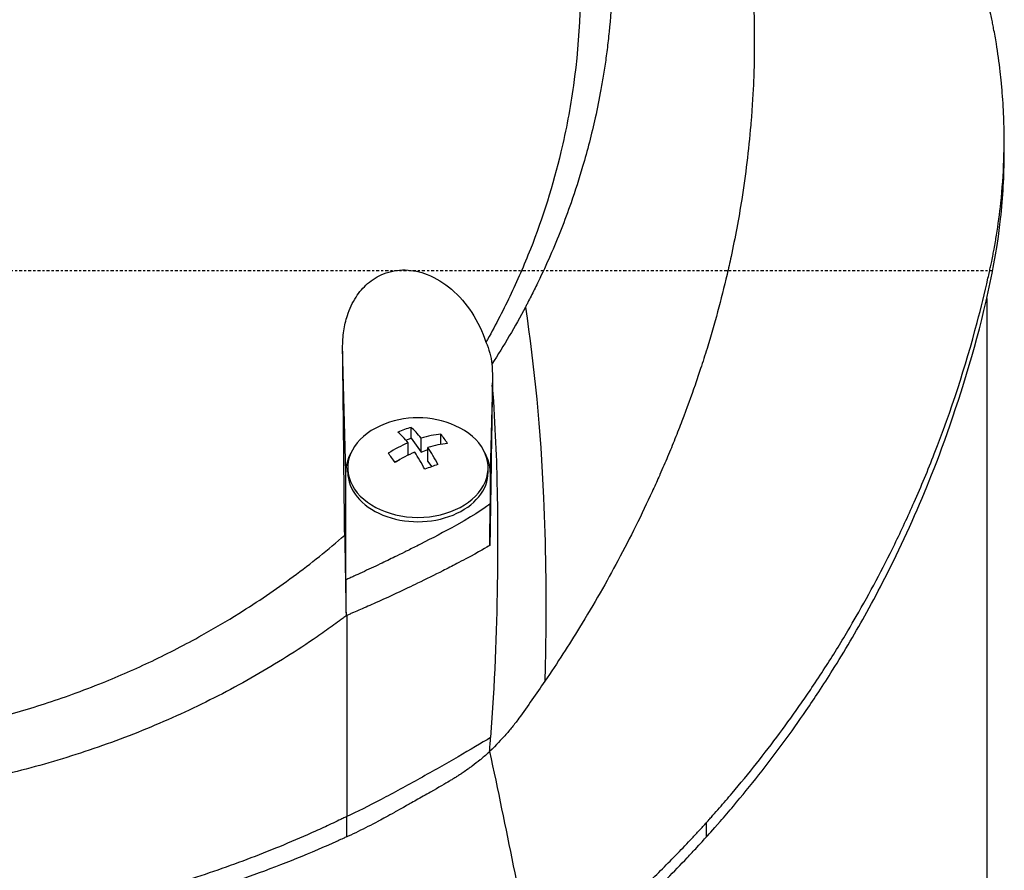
# Model space of a CAD drawing. Header units: millimetres. Extents: x 0 to 4378, y 0 to 2376.
# Tile 137 of 256: x 789 to 837, y 1167 to 1209. Entities that reach past the tile are written whole.
import ezdxf

# ---------------------------------------------------------------- set-up
doc = ezdxf.new("R2010")
doc.units = ezdxf.units.MM
doc.header["$LTSCALE"] = 0.2
doc.linetypes.add('CENTER2', pattern=[1.125, 0.75, -0.125, 0.125, -0.125])
doc.layers.add('02_Center Line', color=1, linetype='CENTER2')

# ---------------------------------------------------------------- blocks, each defined once
blk = doc.blocks.new('A$C2009cf2c')
for p, q in [((59.86, 599.939), (59.86, 600.646)), ((59, 592.852), (59, 520)), ((27.495, 584.319), (27.345, 590.416)), ((34.704, 588.71), (34.595, 584.319)), ((30.708, 585.985), (30.708, 586.513)), ((32.171, 585.679), (32.171, 586.178)), ((30.445, 585.89), (30.708, 585.985)), ((30.557, 585.146), (30.557, 585.754)), ((30.708, 585.985), (31.203, 585.301)), ((31.203, 585.301), (31.203, 585.987)), ((31.203, 585.301), (31.533, 585.42)), ((31.533, 584.844), (31.533, 585.531)), ((29.893, 584.827), (30.115, 584.907)), ((31.533, 584.844), (31.72, 584.586)), ((27.495, 579.022), (27.495, 584.319)), ((27.595, 584.319), (27.595, 584.532)), ((34.495, 584.319), (34.495, 584.532)), ((34.595, 584.319), (34.595, 582.753)), ((27.545, 566.396), (27.545, 567.39)), ((45.228, 566.391), (45.228, 567.098))]:
    blk.add_line(p, q)
for centre, radius, start, end in [((31.045, 582.467), 4.52, 66.0014, 113.9986), ((43.954, 582.833), 3.957, 89.2207, 89.2256), ((43.954, 582.833), 3.457, 92.3579, 92.3633), ((43.954, 582.833), 3.011, 96.2205, 96.2266), ((43.954, 582.833), 1.5, 163.3585, 163.3929), ((43.954, 582.833), 1.5, 147.5083, 147.5459), ((43.954, 582.833), 3.011, 214.6776, 214.6785), ((43.954, 582.833), 3.457, 218.5516, 218.5522), ((43.954, 582.833), 3.957, 221.702, 221.7024), ((0, 594.2), 41.225, 322.8146, 322.8158)]:
    blk.add_arc(centre, radius, start, end)
for centre, major_axis, ratio, start_param, end_param in [((31.045, 584.532), (-3.45, 0), 0.707107, 5.274295, 10.433668), ((30.385, 583.38), (-3.469, -2.508), 0.62957, 4.200364, 4.369936), ((30.723, 582.35), (1.532, -4.237), 0.321934, 2.378806, 2.625953), ((31.368, 582.584), (-1.532, 4.237), 0.321934, 5.520399, 5.767545), ((30.88, 582.695), (-3.65, -2.64), 0.62957, 3.95745, 4.204596), ((32.336, 582.934), (-1.456, 4.026), 0.321934, 5.355059, 5.524631), ((30.88, 582.695), (-3.65, -2.64), 0.62957, 4.365704, 4.612851), ((31.21, 582.239), (3.65, 2.64), 0.62957, 0.815857, 1.063004), ((31.045, 584.319), (-3.55, 0), 0.707107, 5.903228, 6.283194), ((29.754, 582), (1.456, -4.026), 0.321934, 2.213467, 2.383038), ((31.21, 582.239), (3.65, 2.64), 0.62957, 1.224111, 1.471258), ((30.723, 582.35), (1.532, -4.237), 0.321934, 1.970552, 2.217699), ((31.368, 582.584), (-1.532, 4.237), 0.321934, 5.112145, 5.359291), ((31.045, 584.319), (3.55, 0), 0.707107, 0.000009, 0.379982), ((31.705, 581.554), (3.469, 2.508), 0.62957, 1.058772, 1.228343), ((31.045, 584.319), (-3.45, 0), 0.707107, 0, 3.141593), ((-117.941, 599.415), (107.628, -121.627), 0.89342, 0.714765, 0.719272)]:
    blk.add_ellipse(centre, major_axis=major_axis, ratio=ratio, start_param=start_param, end_param=end_param)
for points, knots in [([(-0.102, 651.991), (0.156, 651.991), (0.426, 651.989), (0.708, 651.985), (0.969, 651.981), (1.24, 651.974), (1.522, 651.965), (2.03, 651.949), (2.571, 651.923), (3.144, 651.885), (3.658, 651.85), (4.197, 651.806), (4.762, 651.749), (5.279, 651.698), (5.816, 651.635), (6.375, 651.56), (6.892, 651.491), (7.427, 651.411), (7.98, 651.318), (8.497, 651.231), (9.029, 651.133), (9.575, 651.022), (10.58, 650.818), (11.633, 650.572), (12.731, 650.273), (12.936, 650.217), (13.143, 650.159), (13.351, 650.099), (13.946, 649.928), (14.776, 649.679), (15.827, 649.315), (16.69, 649.016), (17.702, 648.638), (18.847, 648.151), (19.745, 647.769), (20.726, 647.32), (21.777, 646.785), (22.671, 646.331), (23.617, 645.815), (24.604, 645.226), (24.965, 645.011), (25.332, 644.785), (25.703, 644.55), (26.248, 644.205), (26.785, 643.848), (27.314, 643.482), (28.197, 642.871), (29.058, 642.23), (29.896, 641.561), (30.318, 641.224), (30.733, 640.88), (31.143, 640.53), (31.547, 640.184), (31.945, 639.832), (32.336, 639.473), (33.125, 638.75), (33.888, 638), (34.625, 637.226), (34.993, 636.839), (35.354, 636.446), (35.709, 636.047), (35.783, 635.963), (35.857, 635.879), (35.931, 635.795), (36.024, 635.689), (36.303, 635.373), (36.752, 634.833), (37.025, 634.503), (37.361, 634.089), (37.752, 633.585), (38.042, 633.21), (38.363, 632.785), (38.709, 632.306), (38.858, 632.099), (39.012, 631.882), (39.17, 631.655), (39.317, 631.445), (39.468, 631.225), (39.621, 630.997), (39.741, 630.818), (39.863, 630.635), (39.986, 630.445), (40.157, 630.185), (40.324, 629.922), (40.489, 629.658), (40.63, 629.433), (40.768, 629.206), (40.905, 628.979), (41.042, 628.751), (41.177, 628.522), (41.31, 628.293), (41.447, 628.057), (41.587, 627.809), (41.717, 627.576), (41.839, 627.358), (41.951, 627.154), (42.086, 626.901), (42.22, 626.649), (42.377, 626.35), (42.524, 626.064), (42.67, 625.777), (42.806, 625.503), (42.944, 625.218), (43.044, 625.011), (43.143, 624.805), (43.24, 624.598), (43.276, 624.52), (43.312, 624.442), (43.348, 624.364), (43.48, 624.078), (43.609, 623.79), (43.735, 623.502), (43.798, 623.358), (43.86, 623.214), (43.922, 623.069), (43.984, 622.924), (44.044, 622.779), (44.105, 622.634), (44.225, 622.343), (44.342, 622.051), (44.457, 621.758), (44.686, 621.173), (44.903, 620.582), (45.11, 619.989), (45.213, 619.692), (45.313, 619.394), (45.41, 619.095), (45.508, 618.797), (45.602, 618.497), (45.694, 618.197), (45.739, 618.046), (45.784, 617.896), (45.828, 617.745), (45.872, 617.595), (45.916, 617.444), (45.959, 617.293), (46.041, 616.999), (46.121, 616.704), (46.197, 616.409), (46.2, 616.401), (46.202, 616.392), (46.204, 616.384), (46.283, 616.08), (46.358, 615.775), (46.43, 615.469), (46.502, 615.164), (46.57, 614.858), (46.636, 614.551), (46.668, 614.397), (46.7, 614.243), (46.731, 614.09), (46.762, 613.936), (46.792, 613.782), (46.821, 613.628), (46.879, 613.319), (46.934, 613.011), (46.986, 612.701), (47.017, 612.518), (47.046, 612.336), (47.074, 612.153), (47.075, 612.15), (47.076, 612.146), (47.076, 612.142), (47.085, 612.085), (47.104, 611.961), (47.132, 611.771), (47.153, 611.627), (47.178, 611.446), (47.207, 611.226), (47.223, 611.108), (47.24, 610.979), (47.257, 610.839), (47.274, 610.695), (47.293, 610.539), (47.312, 610.372), (47.325, 610.256), (47.338, 610.134), (47.351, 610.007), (47.354, 609.972), (47.358, 609.938), (47.361, 609.904), (47.397, 609.546), (47.425, 609.233), (47.446, 608.967), (47.497, 608.315), (47.514, 607.942), (47.519, 607.852), (47.533, 607.598), (47.544, 607.344), (47.553, 607.09), (47.564, 606.777), (47.571, 606.463), (47.575, 606.15), (47.577, 606.01), (47.578, 605.869), (47.579, 605.729), (47.58, 605.556), (47.58, 605.383), (47.579, 605.209), (47.577, 605.009), (47.575, 604.809), (47.571, 604.609), (47.565, 604.253), (47.555, 603.198), (47.41, 601.452), (47.408, 601.422), (47.405, 601.392), (47.403, 601.362), (47.299, 600.143), (47.151, 598.927), (46.96, 597.718), (46.81, 596.776), (46.635, 595.838), (46.435, 594.905), (46.371, 594.611), (46.306, 594.317), (46.237, 594.024), (45.952, 592.801), (45.624, 591.588), (45.254, 590.388), (45.152, 590.058), (45.047, 589.729), (44.939, 589.401), (44.855, 589.145), (44.765, 588.877), (44.668, 588.596), (44.479, 588.052), (44.266, 587.461), (44.021, 586.825), (43.912, 586.541), (43.797, 586.248), (43.676, 585.947), (43.562, 585.663), (43.443, 585.372), (43.317, 585.074), (43.198, 584.791), (43.073, 584.502), (42.943, 584.207), (42.923, 584.162), (42.903, 584.116), (42.882, 584.07), (42.779, 583.838), (42.67, 583.596), (42.555, 583.346), (42.313, 582.817), (42.042, 582.248), (41.74, 581.641), (41.476, 581.11), (41.187, 580.55), (40.872, 579.961), (40.329, 578.947), (39.706, 577.849), (38.988, 576.679), (38.47, 575.834), (37.903, 574.951), (37.281, 574.036)], [0, 0, 0, 0, 0.0108915, 0.0108915, 0.0108915, 0.020974, 0.020974, 0.020974, 0.0391503, 0.0391503, 0.0391503, 0.0554178, 0.0554178, 0.0554178, 0.0702751, 0.0702751, 0.0702751, 0.0840358, 0.0840358, 0.0840358, 0.0969119, 0.0969119, 0.0969119, 0.1205769, 0.1205769, 0.1205769, 0.125, 0.125, 0.125, 0.1638961, 0.1638961, 0.1638961, 0.1958374, 0.1958374, 0.1958374, 0.2208888, 0.2208888, 0.2208888, 0.2422005, 0.2422005, 0.2422005, 0.25, 0.25, 0.25, 0.2678209, 0.2678209, 0.2678209, 0.2975362, 0.2975362, 0.2975362, 0.3125, 0.3125, 0.3125, 0.3272656, 0.3272656, 0.3272656, 0.3570095, 0.3570095, 0.3570095, 0.3718814, 0.3718814, 0.3718814, 0.375, 0.375, 0.375, 0.3991671, 0.3991671, 0.3991671, 0.4139157, 0.4139157, 0.4139157, 0.4249028, 0.4249028, 0.4249028, 0.429655, 0.429655, 0.429655, 0.4340613, 0.4340613, 0.4340613, 0.4375, 0.4375, 0.4375, 0.4468814, 0.4468814, 0.4468814, 0.4548932, 0.4548932, 0.4548932, 0.4629051, 0.4629051, 0.4629051, 0.4712008, 0.4712008, 0.4712008, 0.4789288, 0.4789288, 0.4789288, 0.4866568, 0.4866568, 0.4866568, 0.4943848, 0.4943848, 0.4943848, 0.5, 0.5, 0.5, 0.502414, 0.502414, 0.502414, 0.5112437, 0.5112437, 0.5112437, 0.5156585, 0.5156585, 0.5156585, 0.5200734, 0.5200734, 0.5200734, 0.528903, 0.528903, 0.528903, 0.5465624, 0.5465624, 0.5465624, 0.555392, 0.555392, 0.555392, 0.5642217, 0.5642217, 0.5642217, 0.5686366, 0.5686366, 0.5686366, 0.5730514, 0.5730514, 0.5730514, 0.5816327, 0.5816327, 0.5816327, 0.5818813, 0.5818813, 0.5818813, 0.5907202, 0.5907202, 0.5907202, 0.5995591, 0.5995591, 0.5995591, 0.6039786, 0.6039786, 0.6039786, 0.6083981, 0.6083981, 0.6083981, 0.6172371, 0.6172371, 0.6172371, 0.622449, 0.622449, 0.622449, 0.6229413, 0.6229413, 0.6229413, 0.6298917, 0.6298917, 0.6298917, 0.6351416, 0.6351416, 0.6351416, 0.6379546, 0.6379546, 0.6379546, 0.6408496, 0.6408496, 0.6408496, 0.6428571, 0.6428571, 0.6428571, 0.6433986, 0.6433986, 0.6433986, 0.6491487, 0.6491487, 0.6491487, 0.6632653, 0.6632653, 0.6632653, 0.6704637, 0.6704637, 0.6704637, 0.6793393, 0.6793393, 0.6793393, 0.6833065, 0.6833065, 0.6833065, 0.6882149, 0.6882149, 0.6882149, 0.6938776, 0.6938776, 0.6938776, 0.7239727, 0.7239727, 0.7239727, 0.7244898, 0.7244898, 0.7244898, 0.7589042, 0.7589042, 0.7589042, 0.7857143, 0.7857143, 0.7857143, 0.7941949, 0.7941949, 0.7941949, 0.8295621, 0.8295621, 0.8295621, 0.8392857, 0.8392857, 0.8392857, 0.849008, 0.849008, 0.849008, 0.8678821, 0.8678821, 0.8678821, 0.876305, 0.876305, 0.876305, 0.8842189, 0.8842189, 0.8842189, 0.8917062, 0.8917062, 0.8917062, 0.8928571, 0.8928571, 0.8928571, 0.9031342, 0.9031342, 0.9031342, 0.9247967, 0.9247967, 0.9247967, 0.9437386, 0.9437386, 0.9437386, 0.9764071, 0.9764071, 0.9764071, 1, 1, 1, 1]), ([(-0.102, 648.438), (0.137, 648.439), (0.775, 648.439), (2.256, 648.363), (2.846, 648.318), (3.826, 648.222), (4.218, 648.177), (6.163, 647.929), (7.717, 647.643), (10.268, 647.033), (11.281, 646.753), (13.612, 646.018), (14.92, 645.536), (17.91, 644.268), (19.566, 643.436), (23.279, 641.257), (25.287, 639.831), (27.639, 637.818), (28.123, 637.384), (28.831, 636.715), (29.063, 636.491), (29.52, 636.039), (29.745, 635.81), (30.083, 635.459), (30.196, 635.34), (30.533, 634.981), (30.751, 634.743), (31.179, 634.265), (31.387, 634.026), (31.695, 633.664), (31.797, 633.543), (32.004, 633.293), (32.11, 633.164), (32.318, 632.906), (32.422, 632.777), (32.731, 632.385), (32.936, 632.117), (33.317, 631.61), (33.5, 631.36), (33.858, 630.859), (34.031, 630.61), (34.546, 629.849), (34.878, 629.331), (35.535, 628.253), (35.861, 627.686), (36.44, 626.618), (36.695, 626.12), (37.019, 625.451), (37.086, 625.31), (37.418, 624.602), (37.667, 624.033), (38.019, 623.169), (38.133, 622.879), (38.352, 622.302), (38.458, 622.012), (38.662, 621.43), (38.759, 621.142), (38.9, 620.703), (38.948, 620.554), (39.038, 620.263), (39.08, 620.122), (39.167, 619.828), (39.21, 619.681), (39.329, 619.26), (39.406, 618.973), (40.042, 616.5), (40.401, 614.267), (40.565, 611.813), (40.577, 611.605), (40.597, 611.188), (40.606, 610.984), (40.619, 610.583), (40.623, 610.385), (40.629, 609.994), (40.631, 609.803), (40.63, 609.424), (40.629, 609.235), (40.62, 608.695), (40.609, 608.334), (40.562, 607.294), (40.51, 606.608), (40.413, 605.663), (40.38, 605.37), (40.325, 604.94), (40.307, 604.803), (40.251, 604.398), (40.211, 604.132), (40.129, 603.617), (40.086, 603.37), (39.957, 602.658), (39.863, 602.195), (39.581, 600.926), (39.374, 600.125), (38.965, 598.735), (38.775, 598.143), (38.262, 596.676), (37.92, 595.806), (37.358, 594.521), (37.163, 594.096), (36.857, 593.463), (36.754, 593.253), (36.595, 592.94), (36.541, 592.836), (36.461, 592.68), (36.434, 592.628), (36.393, 592.55), (36.379, 592.524), (36.352, 592.472), (36.338, 592.446), (36.325, 592.42)], [0.000492, 0.000492, 0.000492, 0.000492, 0.070477, 0.070477, 0.116784, 0.116784, 0.147598, 0.147598, 0.270163, 0.270163, 0.35129, 0.35129, 0.459378, 0.459378, 0.603543, 0.603543, 0.795477, 0.795477, 0.846759, 0.846759, 0.872247, 0.872247, 0.897546, 0.897546, 0.910816, 0.910816, 0.936058, 0.936058, 0.961053, 0.961053, 0.973407, 0.973407, 0.986612, 0.986612, 0.999925, 0.999925, 1.026343, 1.026343, 1.051465, 1.051465, 1.076258, 1.076258, 1.125243, 1.125243, 1.177878, 1.177878, 1.224985, 1.224985, 1.237745, 1.237745, 1.287061, 1.287061, 1.311764, 1.311764, 1.336615, 1.336615, 1.361333, 1.361333, 1.372959, 1.372959, 1.384222, 1.384222, 1.395507, 1.395507, 1.41867, 1.41867, 1.596072, 1.596072, 1.612752, 1.612752, 1.628768, 1.628768, 1.644172, 1.644172, 1.659003, 1.659003, 1.673475, 1.673475, 1.702106, 1.702106, 1.756638, 1.756638, 1.781274, 1.781274, 1.792708, 1.792708, 1.814679, 1.814679, 1.835454, 1.835454, 1.874477, 1.874477, 1.942807, 1.942807, 1.994085, 1.994085, 2.070998, 2.070998, 2.109452, 2.109452, 2.128666, 2.128666, 2.138273, 2.138273, 2.143077, 2.143077, 2.145479, 2.145479, 2.147874, 2.147874, 2.147874, 2.147874]), ([(45.228, 567.098), (45.239, 567.11), (45.375, 567.261), (45.442, 567.335), (45.495, 567.395), (45.654, 567.573), (45.759, 567.693), (46.073, 568.052), (46.28, 568.292), (46.893, 569.016), (47.292, 569.503), (48.461, 570.976), (49.202, 571.974), (50.074, 573.228), (50.245, 573.478), (50.629, 574.048), (50.843, 574.374), (51.437, 575.295), (51.815, 575.905), (52.253, 576.642), (52.325, 576.765), (52.461, 576.997), (52.524, 577.106), (53.263, 578.389), (53.893, 579.575), (54.812, 581.457), (55.131, 582.145), (55.785, 583.625), (56.115, 584.42), (57.258, 587.345), (57.959, 589.501), (58.725, 592.396), (58.901, 593.117), (59.088, 593.948), (59.112, 594.055), (59.153, 594.242), (59.172, 594.327), (59.208, 594.498), (59.227, 594.586), (59.27, 594.79), (59.292, 594.902), (59.331, 595.103), (59.347, 595.187), (59.386, 595.394), (59.408, 595.518), (59.447, 595.746), (59.465, 595.849), (59.568, 596.486), (59.64, 597.021), (59.771, 598.253), (59.819, 598.949), (59.867, 600.353), (59.866, 601.061), (59.821, 602.219), (59.793, 602.673), (59.746, 603.228), (59.737, 603.331), (59.709, 603.622), (59.689, 603.811), (59.614, 604.456), (59.549, 604.916), (59.434, 605.62), (59.389, 605.869), (59.326, 606.201), (59.309, 606.287), (59.283, 606.419), (59.274, 606.463), (59.245, 606.605), (59.224, 606.706), (59.17, 606.957), (59.136, 607.114), (59.06, 607.461), (59.018, 607.646), (58.934, 608.012), (58.891, 608.192), (58.833, 608.434), (58.819, 608.493), (58.768, 608.703), (58.729, 608.859), (58.631, 609.249), (58.573, 609.471), (58.471, 609.859), (58.426, 610.023), (58.336, 610.351), (58.29, 610.517), (58.169, 610.944), (58.094, 611.201), (57.959, 611.652), (57.903, 611.839), (57.801, 612.168), (57.757, 612.309), (57.689, 612.522), (57.666, 612.594), (57.577, 612.871), (57.51, 613.075), (57.134, 614.201), (56.802, 615.119), (56.062, 617.019), (55.648, 618.003), (55.033, 619.361), (54.855, 619.742), (54.585, 620.306), (54.496, 620.489), (54.193, 621.105), (53.972, 621.541), (53.513, 622.419), (53.273, 622.864), (52.491, 624.273), (51.925, 625.229), (50.835, 626.955), (50.322, 627.728), (49.162, 629.389), (48.506, 630.276), (47.267, 631.856), (46.694, 632.553), (43.818, 635.896), (41.238, 638.425), (37.731, 641.262), (37.094, 641.758), (35.811, 642.713), (35.165, 643.175), (32.347, 645.106), (30.045, 646.477), (27.604, 647.711)], [-6.229962, -6.229962, -6.229962, -6.229962, -6.227864, -6.227864, -6.219552, -6.219552, -6.202929, -6.202929, -6.16968, -6.16968, -6.103208, -6.103208, -5.970065, -5.970065, -5.937453, -5.937453, -5.895346, -5.895346, -5.816119, -5.816119, -5.800362, -5.800362, -5.786281, -5.786281, -5.635887, -5.635887, -5.550128, -5.550128, -5.451964, -5.451964, -5.19041, -5.19041, -5.103809, -5.103809, -5.091041, -5.091041, -5.081268, -5.081268, -5.070806, -5.070806, -5.057101, -5.057101, -5.047416, -5.047416, -5.032993, -5.032993, -5.021064, -5.021064, -4.959513, -4.959513, -4.879662, -4.879662, -4.798866, -4.798866, -4.746913, -4.746913, -4.735039, -4.735039, -4.713278, -4.713278, -4.660559, -4.660559, -4.631405, -4.631405, -4.620962, -4.620962, -4.61581, -4.61581, -4.603824, -4.603824, -4.585775, -4.585775, -4.565126, -4.565126, -4.545061, -4.545061, -4.538129, -4.538129, -4.518662, -4.518662, -4.489931, -4.489931, -4.468034, -4.468034, -4.446173, -4.446173, -4.412022, -4.412022, -4.38742, -4.38742, -4.368644, -4.368644, -4.359076, -4.359076, -4.331844, -4.331844, -4.208918, -4.208918, -4.076245, -4.076245, -4.023995, -4.023995, -3.998904, -3.998904, -3.939656, -3.939656, -3.878964, -3.878964, -3.746371, -3.746371, -3.637173, -3.637173, -3.509455, -3.509455, -3.406658, -3.406658, -3.009825, -3.009825, -2.924337, -2.924337, -2.84138, -2.84138, -2.569564, -2.569564, -2.569564, -2.569564]), ([(-0.102, 645.314), (-0.044, 645.315), (0, 645.315), (0.1, 645.314), (0.151, 645.314), (0.303, 645.313), (0.404, 645.312), (0.711, 645.306), (0.917, 645.301), (1.557, 645.278), (1.994, 645.254), (3.505, 645.141), (4.595, 645.01), (8.024, 644.454), (10.361, 643.862), (13.132, 642.911), (13.642, 642.725), (15.381, 642.053), (16.59, 641.521), (18.503, 640.569), (19.224, 640.183), (20.853, 639.249), (21.752, 638.687), (23.396, 637.568), (24.145, 637.019), (25.264, 636.138), (25.647, 635.824), (27.921, 633.889), (29.652, 632.105), (31.949, 629.222), (32.661, 628.234), (33.981, 626.196), (34.59, 625.145), (35.685, 623.011), (36.173, 621.93), (37.039, 619.721), (37.417, 618.593), (39.027, 612.839), (39.352, 608.059), (38.536, 602.219), (38.331, 601.128), (37.688, 598.424), (37.186, 596.825), (36.263, 594.482), (35.927, 593.711), (35.198, 592.189), (34.807, 591.438), (34.388, 590.701)], [0.000001, 0.000001, 0.000001, 0.000001, 0.017289, 0.017289, 0.034993, 0.034993, 0.070506, 0.070506, 0.142461, 0.142461, 0.294734, 0.294734, 0.67969, 0.67969, 1.52071, 1.52071, 1.712137, 1.712137, 2.17847, 2.17847, 2.468632, 2.468632, 2.845677, 2.845677, 3.177241, 3.177241, 3.354712, 3.354712, 4.246918, 4.246918, 4.688059, 4.688059, 5.129475, 5.129475, 5.562211, 5.562211, 5.997516, 5.997516, 7.753462, 7.753462, 8.159608, 8.159608, 8.770872, 8.770872, 9.07783, 9.07783, 9.385555, 9.385555, 9.385555, 9.385555]), ([(45.228, 566.391), (45.26, 566.426), (45.533, 566.727), (46.118, 567.396), (46.335, 567.649), (46.979, 568.413), (47.398, 568.927), (48.625, 570.483), (49.401, 571.54), (50.339, 572.908), (50.542, 573.211), (50.976, 573.871), (51.203, 574.224), (52.022, 575.528), (52.584, 576.483), (53.417, 577.991), (53.71, 578.544), (54.752, 580.581), (55.44, 582.082), (57.276, 586.561), (59.185, 592.155), (59.803, 597.824), (59.86, 598.882), (59.86, 599.939)], [0.000001, 0.000001, 0.000001, 0.000001, 0.0174896, 0.0174896, 0.0280641, 0.0280641, 0.0492044, 0.0492044, 0.0915833, 0.0915833, 0.103829, 0.103829, 0.1177045, 0.1177045, 0.1548929, 0.1548929, 0.1762617, 0.1762617, 0.2332292, 0.2332292, 0.3447473, 0.3447473, 0.3703293, 0.3703293, 0.3703293, 0.3703293]), ([(27.345, 590.416), (27.342, 590.699), (27.36, 590.983), (27.44, 591.517), (27.497, 591.769), (27.681, 592.333), (27.822, 592.64), (28.162, 593.164), (28.351, 593.387), (28.802, 593.781), (29.064, 593.945), (29.691, 594.196), (30.052, 594.259), (30.791, 594.242), (31.157, 594.163), (31.936, 593.859), (32.334, 593.609), (33.074, 592.977), (33.409, 592.586), (33.984, 591.708), (34.219, 591.214), (34.388, 590.701)], [-1.14528, -1.14528, -1.14528, -1.14528, -1.059047, -1.059047, -0.979891, -0.979891, -0.875786, -0.875786, -0.784614, -0.784614, -0.687046, -0.687046, -0.571812, -0.571812, -0.456499, -0.456499, -0.315176, -0.315176, -0.162073, -0.162073, 0, 0, 0, 0]), ([(36.325, 592.42), (36.072, 591.944), (35.809, 591.472), (35.262, 590.54), (34.978, 590.079), (34.684, 589.623)], [0.000026, 0.000026, 0.000026, 0.000026, 0.1679092, 0.1679092, 0.336286, 0.336286, 0.336286, 0.336286]), ([(36.325, 592.42), (36.771, 589.52), (37.069, 586.395), (37.219, 583.046), (37.321, 580.777), (37.355, 578.405), (37.32, 575.931), (37.311, 575.305), (37.298, 574.674), (37.281, 574.036)], [-1, -1, -1, -1, -0.459072, -0.459072, -0.459072, -0.092566, -0.092566, -0.092566, 0, 0, 0, 0]), ([(34.388, 590.701), (34.465, 590.527), (34.528, 590.348), (34.626, 589.987), (34.662, 589.806), (34.684, 589.623)], [-0.1192508, -0.1192508, -0.1192508, -0.1192508, -0.0589613, -0.0589613, 0, 0, 0, 0]), ([(27.447, 581.212), (27.429, 582.722), (27.412, 584.226), (27.378, 587.295), (27.361, 588.857), (27.345, 590.416)], [0.000001, 0.000001, 0.000001, 0.000001, 0.4541066, 0.4541066, 0.9270468, 0.9270468, 0.9270468, 0.9270468]), ([(34.684, 589.623), (34.693, 589.469), (34.699, 589.315), (34.705, 589.011), (34.706, 588.86), (34.704, 588.71)], [-0.09380006, -0.09380006, -0.09380006, -0.09380006, -0.04608774, -0.04608774, -0.000001, -0.000001, -0.000001, -0.000001]), ([(34.701, 588.525), (34.683, 587.301), (34.664, 586.084), (34.623, 583.49), (34.602, 582.122), (34.579, 580.707)], [0.0000177, 0.0000177, 0.0000177, 0.0000177, 0.3756535, 0.3756535, 0.8068881, 0.8068881, 0.8068881, 0.8068881]), ([(34.701, 588.525), (34.849, 586.57), (34.908, 584.853), (34.936, 583.449), (34.956, 582.397), (34.958, 581.549), (34.958, 580.928), (34.958, 580.662), (34.963, 579.972), (34.947, 578.824), (34.915, 576.411), (34.805, 573.892), (34.618, 571.268)], [0, 0, 0, 0, 0.25, 0.25, 0.25, 0.375, 0.375, 0.375, 0.5, 0.5, 0.5, 1, 1, 1, 1]), ([(34.701, 588.525), (34.701, 588.556), (34.702, 588.587), (34.703, 588.648), (34.703, 588.679), (34.704, 588.71)], [-0.0189743, -0.0189743, -0.0189743, -0.0189743, -0.00948198, -0.00948198, -0.000001, -0.000001, -0.000001, -0.000001]), ([(34.595, 582.753), (34.422, 582.622), (34.019, 582.319), (32.316, 581.366), (31.755, 581.073), (30.911, 580.644), (30.749, 580.563), (30.501, 580.44), (30.44, 580.409), (30.224, 580.303), (30.066, 580.225), (29.68, 580.037), (29.44, 579.922), (28.896, 579.664), (28.6, 579.526), (28.161, 579.324), (28.024, 579.261), (27.822, 579.169), (27.758, 579.14), (27.66, 579.097), (27.628, 579.082), (27.562, 579.052), (27.528, 579.037), (27.495, 579.022)], [0.000001, 0.000001, 0.000001, 0.000001, 0.076058, 0.076058, 0.1197315, 0.1197315, 0.1388589, 0.1388589, 0.1451602, 0.1451602, 0.1610281, 0.1610281, 0.1843343, 0.1843343, 0.2118818, 0.2118818, 0.22434, 0.22434, 0.2301621, 0.2301621, 0.2331385, 0.2331385, 0.2361261, 0.2361261, 0.2361261, 0.2361261]), ([(34.579, 580.707), (34.581, 581.047), (34.584, 581.389), (34.59, 582.07), (34.593, 582.412), (34.595, 582.753)], [-0.2156708, -0.2156708, -0.2156708, -0.2156708, -0.1078472, -0.1078472, -0.000001, -0.000001, -0.000001, -0.000001]), ([(-27.445, 581.147), (-26.632, 580.445), (-25.79, 579.774), (-24.061, 578.505), (-23.174, 577.905), (-21.667, 576.967), (-21.06, 576.61), (-19.646, 575.825), (-18.832, 575.406), (-17.212, 574.637), (-16.405, 574.284), (-15.102, 573.76), (-14.607, 573.572), (-13.656, 573.229), (-13.199, 573.073), (-11.843, 572.634), (-10.934, 572.371), (-9.296, 571.954), (-8.569, 571.789), (-7.294, 571.531), (-6.746, 571.431), (-5.528, 571.232), (-4.848, 571.137), (-3.46, 570.978), (-2.735, 570.914), (-1.69, 570.853), (-1.387, 570.839), (-0.715, 570.818), (-0.351, 570.812), (0.36, 570.814), (0.71, 570.82), (1.364, 570.841), (1.664, 570.855), (2.7, 570.917), (3.423, 570.982), (4.811, 571.142), (5.491, 571.237), (6.707, 571.437), (7.251, 571.537), (8.526, 571.795), (9.253, 571.961), (10.892, 572.38), (11.799, 572.643), (13.154, 573.083), (13.612, 573.239), (14.566, 573.584), (15.061, 573.773), (16.368, 574.3), (17.178, 574.655), (18.805, 575.429), (19.622, 575.851), (21.042, 576.642), (21.651, 577.001), (23.163, 577.946), (24.053, 578.55), (25.788, 579.83), (26.633, 580.506), (27.447, 581.212)], [0.000001, 0.000001, 0.000001, 0.000001, 0.329785, 0.329785, 0.655784, 0.655784, 0.869551, 0.869551, 1.1471, 1.1471, 1.413768, 1.413768, 1.572185, 1.572185, 1.716378, 1.716378, 1.998218, 1.998218, 2.220261, 2.220261, 2.38565, 2.38565, 2.586481, 2.586481, 2.797354, 2.797354, 2.890721, 2.890721, 2.998917, 2.998917, 3.102407, 3.102407, 3.193729, 3.193729, 3.404829, 3.404829, 3.606578, 3.606578, 3.771982, 3.771982, 3.995205, 3.995205, 4.278205, 4.278205, 4.423595, 4.423595, 4.583388, 4.583388, 4.852579, 4.852579, 5.133194, 5.133194, 5.349319, 5.349319, 5.678864, 5.678864, 6.012538, 6.012538, 6.012538, 6.012538]), ([(27.447, 581.212), (27.457, 580.553), (27.468, 579.894), (27.489, 578.577), (27.5, 577.919), (27.511, 577.262)], [-0.4140683, -0.4140683, -0.4140683, -0.4140683, -0.2070418, -0.2070418, -0.000001, -0.000001, -0.000001, -0.000001]), ([(34.579, 580.707), (34.447, 580.63), (34.054, 580.403), (33.247, 579.972), (33.1, 579.895), (32.727, 579.701), (32.498, 579.583), (31.86, 579.261), (31.444, 579.055), (30.869, 578.778), (30.712, 578.702), (30.032, 578.379), (29.49, 578.127), (28.713, 577.779), (28.466, 577.67), (28.104, 577.513), (27.988, 577.463), (27.818, 577.391), (27.762, 577.367), (27.653, 577.321), (27.599, 577.299), (27.545, 577.277)], [0.000001, 0.000001, 0.000001, 0.000001, 0.0517933, 0.0517933, 0.0631602, 0.0631602, 0.080667, 0.080667, 0.1119431, 0.1119431, 0.1236223, 0.1236223, 0.1626158, 0.1626158, 0.1804481, 0.1804481, 0.1887485, 0.1887485, 0.1927271, 0.1927271, 0.1965807, 0.1965807, 0.1965807, 0.1965807]), ([(27.495, 579.022), (27.498, 578.735), (27.5, 578.448), (27.504, 578.009), (27.506, 577.856), (27.508, 577.629), (27.508, 577.555), (27.51, 577.408), (27.511, 577.277), (27.511, 577.262)], [-0.03661254, -0.03661254, -0.03661254, -0.03661254, -0.01870238, -0.01870238, -0.00917405, -0.00917405, -0.00454332, -0.00454332, -0.000001, -0.000001, -0.000001, -0.000001]), ([(27.545, 577.277), (27.485, 577.232), (27.426, 577.187), (27.366, 577.142), (27.306, 577.097), (27.246, 577.053), (27.185, 577.008), (27.065, 576.919), (26.944, 576.831), (26.822, 576.744), (26.579, 576.568), (26.334, 576.395), (26.087, 576.225), (25.592, 575.884), (25.09, 575.553), (24.58, 575.232), (23.559, 574.591), (22.509, 573.989), (21.431, 573.429), (20.353, 572.869), (19.249, 572.35), (18.121, 571.875), (16.994, 571.4), (15.844, 570.968), (14.674, 570.58), (13.505, 570.192), (12.316, 569.85), (11.113, 569.551), (9.91, 569.253), (8.692, 569), (7.464, 568.793), (6.85, 568.689), (6.233, 568.597), (5.614, 568.516), (4.995, 568.436), (4.374, 568.367), (3.752, 568.311), (3.129, 568.255), (2.505, 568.211), (1.879, 568.182), (1.566, 568.167), (1.252, 568.155), (0.938, 568.148), (0.626, 568.14), (0.313, 568.136), (0.001, 568.136), (-0.312, 568.136), (-0.624, 568.14), (-0.937, 568.148), (-1.249, 568.155), (-1.561, 568.167), (-1.873, 568.182), (-2.497, 568.212), (-3.12, 568.256), (-3.742, 568.313), (-4.364, 568.37), (-4.984, 568.439), (-5.602, 568.521), (-6.22, 568.602), (-6.837, 568.695), (-7.451, 568.8), (-8.678, 569.01), (-9.896, 569.266), (-11.1, 569.568), (-12.304, 569.869), (-13.493, 570.215), (-14.664, 570.607), (-15.835, 570.998), (-16.987, 571.434), (-18.116, 571.913), (-19.245, 572.392), (-20.351, 572.914), (-21.43, 573.478), (-22.509, 574.041), (-23.56, 574.646), (-24.581, 575.289), (-25.091, 575.611), (-25.593, 575.943), (-26.087, 576.284), (-26.334, 576.454), (-26.579, 576.627), (-26.822, 576.803), (-26.943, 576.89), (-27.064, 576.978), (-27.184, 577.067), (-27.244, 577.111), (-27.304, 577.156), (-27.364, 577.201), (-27.412, 577.236), (-27.46, 577.272), (-27.508, 577.308)], [0, 0, 0, 0, 0.003914, 0.003914, 0.003914, 0.007828, 0.007828, 0.007828, 0.015656, 0.015656, 0.015656, 0.031312, 0.031312, 0.031312, 0.062623, 0.062623, 0.062623, 0.125247, 0.125247, 0.125247, 0.18787, 0.18787, 0.18787, 0.250493, 0.250493, 0.250493, 0.313116, 0.313116, 0.313116, 0.37574, 0.37574, 0.37574, 0.407051, 0.407051, 0.407051, 0.438363, 0.438363, 0.438363, 0.469675, 0.469675, 0.469675, 0.485368, 0.485368, 0.485368, 0.500986, 0.500986, 0.500986, 0.516605, 0.516605, 0.516605, 0.532223, 0.532223, 0.532223, 0.56346, 0.56346, 0.56346, 0.594697, 0.594697, 0.594697, 0.625934, 0.625934, 0.625934, 0.688408, 0.688408, 0.688408, 0.750881, 0.750881, 0.750881, 0.813355, 0.813355, 0.813355, 0.875829, 0.875829, 0.875829, 0.938303, 0.938303, 0.938303, 0.969539, 0.969539, 0.969539, 0.985158, 0.985158, 0.985158, 0.992967, 0.992967, 0.992967, 0.996872, 0.996872, 0.996872, 1, 1, 1, 1]), ([(27.511, 577.262), (27.517, 577.265), (27.522, 577.267), (27.534, 577.272), (27.539, 577.274), (27.545, 577.277)], [-0.004802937, -0.004802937, -0.004802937, -0.004802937, -0.002367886, -0.002367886, 0, 0, 0, 0]), ([(27.545, 577.277), (27.545, 577.063), (27.545, 576.853), (27.545, 576.649), (27.545, 576.531), (27.545, 576.415), (27.545, 576.257), (27.545, 576.099), (27.545, 575.899), (27.545, 575.718), (27.545, 575.627), (27.545, 575.54), (27.545, 575.452), (27.545, 575.363), (27.545, 575.273), (27.545, 575.183), (27.545, 575.093), (27.545, 575.004), (27.545, 574.915), (27.545, 574.781), (27.545, 574.647), (27.545, 574.513), (27.545, 574.38), (27.545, 574.246), (27.545, 574.112), (27.545, 573.978), (27.545, 573.844), (27.545, 573.711), (27.545, 573.599), (27.545, 573.488), (27.545, 573.377), (27.545, 573.266), (27.545, 573.155), (27.545, 573.043), (27.545, 572.932), (27.545, 572.821), (27.545, 572.71), (27.545, 572.588), (27.545, 572.466), (27.545, 572.344), (27.545, 572.222), (27.545, 572.1), (27.545, 571.978), (27.545, 571.856), (27.545, 571.734), (27.545, 571.612), (27.545, 571.496), (27.545, 571.379), (27.545, 571.263), (27.545, 571.147), (27.545, 571.031), (27.545, 570.915), (27.545, 570.799), (27.545, 570.682), (27.545, 570.566), (27.545, 570.448), (27.545, 570.329), (27.545, 570.21), (27.545, 570.092), (27.545, 569.973), (27.545, 569.854), (27.545, 569.736), (27.545, 569.617), (27.545, 569.499), (27.545, 569.382), (27.545, 569.265), (27.545, 569.148), (27.545, 569.031), (27.545, 568.914), (27.545, 568.797), (27.545, 568.68), (27.545, 568.563), (27.545, 568.446), (27.545, 568.329), (27.545, 568.211), (27.545, 568.094), (27.545, 567.977), (27.545, 567.859), (27.545, 567.742), (27.545, 567.625), (27.545, 567.508), (27.545, 567.39)], [0, 0, 0, 0, 0.0897132, 0.0897132, 0.0897132, 0.1414804, 0.1414804, 0.1414804, 0.1932476, 0.1932476, 0.1932476, 0.2191312, 0.2191312, 0.2191312, 0.2450148, 0.2450148, 0.2450148, 0.2708984, 0.2708984, 0.2708984, 0.3096449, 0.3096449, 0.3096449, 0.3483914, 0.3483914, 0.3483914, 0.3871379, 0.3871379, 0.3871379, 0.4193782, 0.4193782, 0.4193782, 0.4516185, 0.4516185, 0.4516185, 0.4838587, 0.4838587, 0.4838587, 0.5192811, 0.5192811, 0.5192811, 0.5547035, 0.5547035, 0.5547035, 0.5901259, 0.5901259, 0.5901259, 0.6238896, 0.6238896, 0.6238896, 0.6576534, 0.6576534, 0.6576534, 0.6914171, 0.6914171, 0.6914171, 0.7259458, 0.7259458, 0.7259458, 0.7604744, 0.7604744, 0.7604744, 0.795003, 0.795003, 0.795003, 0.8290876, 0.8290876, 0.8290876, 0.8631723, 0.8631723, 0.8631723, 0.8972569, 0.8972569, 0.8972569, 0.9315046, 0.9315046, 0.9315046, 0.9657523, 0.9657523, 0.9657523, 1, 1, 1, 1]), ([(37.281, 574.036), (36.865, 573.424), (36.439, 572.818), (36.003, 572.219), (35.924, 572.11), (35.869, 572.035), (35.839, 571.996), (35.785, 571.925), (35.729, 571.853), (35.67, 571.78), (35.563, 571.647), (35.445, 571.509), (35.316, 571.365), (35.148, 571.177), (34.9, 570.914), (34.568, 570.581)], [-1, -1, -1, -1, -0.5, -0.5, -0.5, -0.4375, -0.4375, -0.4375, -0.375, -0.375, -0.375, -0.25, -0.25, -0.25, 0, 0, 0, 0]), ([(34.618, 571.268), (34.159, 570.995), (33.612, 570.674), (33.019, 570.331), (32.427, 569.989), (31.788, 569.625), (31.144, 569.266), (30.5, 568.907), (29.851, 568.554), (29.238, 568.232), (28.624, 567.911), (28.047, 567.621), (27.545, 567.39)], [0, 0, 0, 0, 0.249993, 0.249993, 0.249993, 0.499995, 0.499995, 0.499995, 0.749998, 0.749998, 0.749998, 1, 1, 1, 1]), ([(34.568, 570.581), (34.564, 570.578), (34.56, 570.574), (34.556, 570.57), (34.494, 570.513), (34.429, 570.454), (34.359, 570.393), (34.292, 570.334), (34.222, 570.274), (34.147, 570.212), (34.135, 570.203), (34.124, 570.193), (34.112, 570.183), (33.981, 570.076), (33.848, 569.972), (33.713, 569.873), (33.69, 569.855), (33.666, 569.838), (33.643, 569.821), (33.591, 569.784), (33.541, 569.748), (33.492, 569.713), (33.415, 569.658), (33.34, 569.607), (33.269, 569.559), (33.232, 569.534), (33.196, 569.51), (33.161, 569.487), (33.147, 569.478), (33.108, 569.451), (33.043, 569.409), (33.011, 569.389), (32.973, 569.365), (32.929, 569.337), (32.925, 569.335), (32.921, 569.332), (32.917, 569.33), (32.883, 569.308), (32.849, 569.287), (32.815, 569.266), (32.767, 569.236), (32.719, 569.207), (32.67, 569.177), (32.647, 569.163), (32.623, 569.148), (32.598, 569.133), (32.376, 568.999), (32.067, 568.819), (31.67, 568.595), (31.422, 568.455), (31.186, 568.322), (30.963, 568.196), (30.859, 568.138), (30.758, 568.081), (30.66, 568.025), (30.543, 567.959), (30.332, 567.839), (30.027, 567.668), (29.985, 567.645), (29.942, 567.621), (29.898, 567.596), (29.578, 567.419), (29.321, 567.279), (29.128, 567.176), (29.111, 567.167), (29.095, 567.158), (29.079, 567.15), (28.745, 566.972), (28.423, 566.808), (28.112, 566.658), (27.945, 566.577), (27.78, 566.501), (27.619, 566.429), (27.594, 566.418), (27.57, 566.407), (27.545, 566.396)], [0, 0, 0, 0, 0.0021802, 0.0021802, 0.0021802, 0.0349898, 0.0349898, 0.0349898, 0.0665186, 0.0665186, 0.0665186, 0.0714286, 0.0714286, 0.0714286, 0.1321946, 0.1321946, 0.1321946, 0.1428571, 0.1428571, 0.1428571, 0.1638774, 0.1638774, 0.1638774, 0.197224, 0.197224, 0.197224, 0.2142857, 0.2142857, 0.2142857, 0.2376364, 0.2376364, 0.2376364, 0.2489714, 0.2489714, 0.2489714, 0.25, 0.25, 0.25, 0.2648779, 0.2648779, 0.2648779, 0.2857143, 0.2857143, 0.2857143, 0.3001586, 0.3001586, 0.3001586, 0.4285714, 0.4285714, 0.4285714, 0.525964, 0.525964, 0.525964, 0.5714286, 0.5714286, 0.5714286, 0.6658539, 0.6658539, 0.6658539, 0.6785714, 0.6785714, 0.6785714, 0.7857143, 0.7857143, 0.7857143, 0.7919818, 0.7919818, 0.7919818, 0.9202925, 0.9202925, 0.9202925, 0.9895013, 0.9895013, 0.9895013, 0.9999983, 0.9999983, 0.9999983, 0.9999983]), ([(27.545, 567.39), (27.482, 567.359), (27.419, 567.329), (27.355, 567.298), (27.292, 567.268), (27.229, 567.237), (27.165, 567.207), (27.038, 567.146), (26.91, 567.086), (26.782, 567.026), (26.527, 566.906), (26.269, 566.787), (26.011, 566.671), (25.493, 566.438), (24.969, 566.211), (24.44, 565.992), (23.382, 565.553), (22.302, 565.143), (21.202, 564.762), (20.102, 564.381), (18.983, 564.03), (17.847, 563.71), (16.711, 563.391), (15.559, 563.102), (14.394, 562.844), (13.229, 562.587), (12.05, 562.361), (10.862, 562.167), (9.674, 561.972), (8.477, 561.81), (7.273, 561.679), (6.671, 561.614), (6.067, 561.557), (5.462, 561.508), (4.857, 561.458), (4.251, 561.417), (3.644, 561.384), (3.037, 561.351), (2.429, 561.326), (1.821, 561.309), (1.516, 561.301), (1.211, 561.295), (0.906, 561.29), (0.602, 561.286), (0.298, 561.284), (-0.005, 561.284), (-0.309, 561.284), (-0.613, 561.286), (-0.917, 561.29), (-1.221, 561.294), (-1.525, 561.301), (-1.829, 561.309), (-2.437, 561.325), (-3.044, 561.349), (-3.65, 561.382), (-4.257, 561.414), (-4.862, 561.455), (-5.467, 561.503), (-6.071, 561.551), (-6.675, 561.607), (-7.276, 561.671), (-8.48, 561.799), (-9.677, 561.958), (-10.865, 562.149), (-12.052, 562.34), (-13.23, 562.562), (-14.396, 562.815), (-15.561, 563.068), (-16.713, 563.353), (-17.849, 563.668), (-18.985, 563.984), (-20.104, 564.33), (-21.204, 564.707), (-22.304, 565.083), (-23.384, 565.49), (-24.441, 565.925), (-24.97, 566.143), (-25.493, 566.368), (-26.01, 566.599), (-26.269, 566.715), (-26.526, 566.833), (-26.781, 566.952), (-26.909, 567.012), (-27.037, 567.072), (-27.164, 567.132), (-27.227, 567.163), (-27.291, 567.193), (-27.354, 567.223), (-27.417, 567.254), (-27.48, 567.284), (-27.543, 567.315)], [0, 0, 0, 0, 0.0039109, 0.0039109, 0.0039109, 0.0078218, 0.0078218, 0.0078218, 0.0156437, 0.0156437, 0.0156437, 0.0312874, 0.0312874, 0.0312874, 0.0625747, 0.0625747, 0.0625747, 0.1251494, 0.1251494, 0.1251494, 0.1877242, 0.1877242, 0.1877242, 0.2502989, 0.2502989, 0.2502989, 0.3128736, 0.3128736, 0.3128736, 0.3754483, 0.3754483, 0.3754483, 0.4067357, 0.4067357, 0.4067357, 0.4380231, 0.4380231, 0.4380231, 0.4693104, 0.4693104, 0.4693104, 0.4849915, 0.4849915, 0.4849915, 0.5005978, 0.5005978, 0.5005978, 0.5162041, 0.5162041, 0.5162041, 0.5318104, 0.5318104, 0.5318104, 0.5630231, 0.5630231, 0.5630231, 0.5942357, 0.5942357, 0.5942357, 0.6254483, 0.6254483, 0.6254483, 0.6878736, 0.6878736, 0.6878736, 0.7502989, 0.7502989, 0.7502989, 0.8127242, 0.8127242, 0.8127242, 0.8751494, 0.8751494, 0.8751494, 0.9375747, 0.9375747, 0.9375747, 0.9687874, 0.9687874, 0.9687874, 0.9843937, 0.9843937, 0.9843937, 0.9921968, 0.9921968, 0.9921968, 0.9960984, 0.9960984, 0.9960984, 1, 1, 1, 1]), ([(36.816, 559.419), (36.839, 559.437), (36.923, 559.5), (37.11, 559.641), (37.183, 559.697), (37.402, 559.864), (37.547, 559.976), (37.98, 560.314), (38.266, 560.542), (39.114, 561.229), (39.666, 561.694), (40.569, 562.481), (40.924, 562.798), (41.625, 563.44), (41.97, 563.764), (42.819, 564.579), (43.317, 565.075), (44.047, 565.827), (44.287, 566.08), (44.644, 566.46), (44.762, 566.587), (44.937, 566.778), (44.996, 566.842), (45.069, 566.923), (45.217, 567.085), (45.228, 567.098)], [-1.054271, -1.054271, -1.054271, -1.054271, -1.016011, -1.016011, -0.991173, -0.991173, -0.941498, -0.941498, -0.842144, -0.842144, -0.643564, -0.643564, -0.511372, -0.511372, -0.379025, -0.379025, -0.180334, -0.180334, -0.080976, -0.080976, -0.031296, -0.031296, -0.006457, -0.006457, -0.000001, -0.000001, -0.000001, -0.000001]), ([(27.545, 566.396), (27.487, 566.369), (27.428, 566.342), (27.369, 566.315), (27.286, 566.276), (27.202, 566.238), (27.118, 566.2), (25.778, 565.593), (24.397, 565.032), (22.981, 564.52), (22.383, 564.304), (21.778, 564.096), (21.168, 563.898), (20.761, 563.766), (20.367, 563.642), (19.987, 563.527), (19.514, 563.384), (19.062, 563.253), (18.632, 563.134), (16.73, 562.605), (15.279, 562.292), (14.335, 562.098), (14.262, 562.083), (14.189, 562.068), (14.114, 562.053), (12.811, 561.789), (11.265, 561.515), (9.471, 561.278), (8.753, 561.183), (7.996, 561.094), (7.199, 561.014), (7.171, 561.012), (7.144, 561.009), (7.116, 561.006), (6.255, 560.921), (5.464, 560.859), (4.746, 560.812), (3.225, 560.712), (2.031, 560.679), (1.172, 560.665), (0.653, 560.657), (0.255, 560.655), (-0.02, 560.655), (-0.041, 560.655), (-0.061, 560.655), (-0.08, 560.655), (-0.466, 560.656), (-0.843, 560.659), (-1.212, 560.665), (-1.619, 560.672), (-2.016, 560.681), (-2.403, 560.694), (-3.243, 560.721), (-4.036, 560.762), (-4.781, 560.81), (-5.632, 560.866), (-6.421, 560.932), (-7.149, 561.004), (-8.022, 561.09), (-8.806, 561.183), (-9.501, 561.275), (-10.317, 561.383), (-11.011, 561.489), (-11.585, 561.582), (-11.669, 561.596), (-11.752, 561.61), (-11.833, 561.623), (-12.761, 561.778), (-13.528, 561.925), (-14.14, 562.049), (-14.946, 562.213), (-15.482, 562.335), (-15.755, 562.397), (-16.355, 562.533), (-17.331, 562.759), (-18.654, 563.124), (-19.021, 563.225), (-19.414, 563.337), (-19.833, 563.461), (-21.108, 563.84), (-22.158, 564.197), (-22.998, 564.501), (-23.282, 564.603), (-23.542, 564.7), (-23.779, 564.79), (-25.01, 565.256), (-26.123, 565.731), (-27.128, 566.197), (-27.212, 566.236), (-27.295, 566.275), (-27.378, 566.313), (-27.419, 566.333), (-27.461, 566.353), (-27.502, 566.372), (-27.516, 566.379), (-27.53, 566.385), (-27.543, 566.392)], [0, 0, 0, 0, 0.00361, 0.00361, 0.00361, 0.008721, 0.008721, 0.008721, 0.090486, 0.090486, 0.090486, 0.125, 0.125, 0.125, 0.141082, 0.141082, 0.141082, 0.161133, 0.161133, 0.161133, 0.25, 0.25, 0.25, 0.254893, 0.254893, 0.254893, 0.340688, 0.340688, 0.340688, 0.375, 0.375, 0.375, 0.375879, 0.375879, 0.375879, 0.403474, 0.403474, 0.403474, 0.461942, 0.461942, 0.461942, 0.497315, 0.497315, 0.497315, 0.5, 0.5, 0.5, 0.513913, 0.513913, 0.513913, 0.529261, 0.529261, 0.529261, 0.562572, 0.562572, 0.562572, 0.600636, 0.600636, 0.600636, 0.646363, 0.646363, 0.646363, 0.7, 0.7, 0.7, 0.702738, 0.702738, 0.702738, 0.733893, 0.733893, 0.733893, 0.775, 0.775, 0.775, 0.833716, 0.833716, 0.833716, 0.85, 0.85, 0.85, 0.906076, 0.906076, 0.906076, 0.925, 0.925, 0.925, 0.990784, 0.990784, 0.990784, 0.996291, 0.996291, 0.996291, 0.999075, 0.999075, 0.999075, 1, 1, 1, 1]), ([(0.001, 546.513), (1.499, 546.513), (2.996, 546.567), (5.976, 546.783), (7.456, 546.944), (9.903, 547.3), (10.873, 547.464), (13.119, 547.901), (14.386, 548.189), (16.348, 548.701), (17.054, 548.899), (18.554, 549.348), (19.345, 549.602), (22.206, 550.587), (24.216, 551.403), (30.01, 554.115), (33.539, 556.261), (38.312, 559.831), (39.816, 561.08), (41.941, 563.021), (42.629, 563.681), (43.627, 564.685), (43.955, 565.023), (44.438, 565.533), (44.598, 565.704), (45.017, 566.157), (45.206, 566.366), (45.228, 566.391)], [0, 0, 0, 0, 0.449356, 0.449356, 0.898467, 0.898467, 1.197468, 1.197468, 1.595858, 1.595858, 1.82337, 1.82337, 2.083118, 2.083118, 2.775822, 2.775822, 4.159486, 4.159486, 4.850949, 4.850949, 5.197063, 5.197063, 5.370242, 5.370242, 5.456832, 5.456832, 5.599134, 5.599134, 5.599134, 5.599134])]:
    blk.add_open_spline(points, degree=3, knots=knots)
blk.add_open_spline([(34.568, 570.581), (35.37, 566.826), (36.119, 563.105), (36.816, 559.419)], degree=3)

msp = doc.modelspace()

# ---------------------------------------------------------------- linework, layer by layer
at = {"layer": '02_Center Line'}
msp.add_line((836.51, 1196.457), (717.935, 1196.457), dxfattribs=at)

# ---------------------------------------------------------------- block references
msp.add_blockref('A$C2009cf2c', (777.219, 602.257))

doc.saveas('drawing.dxf')
